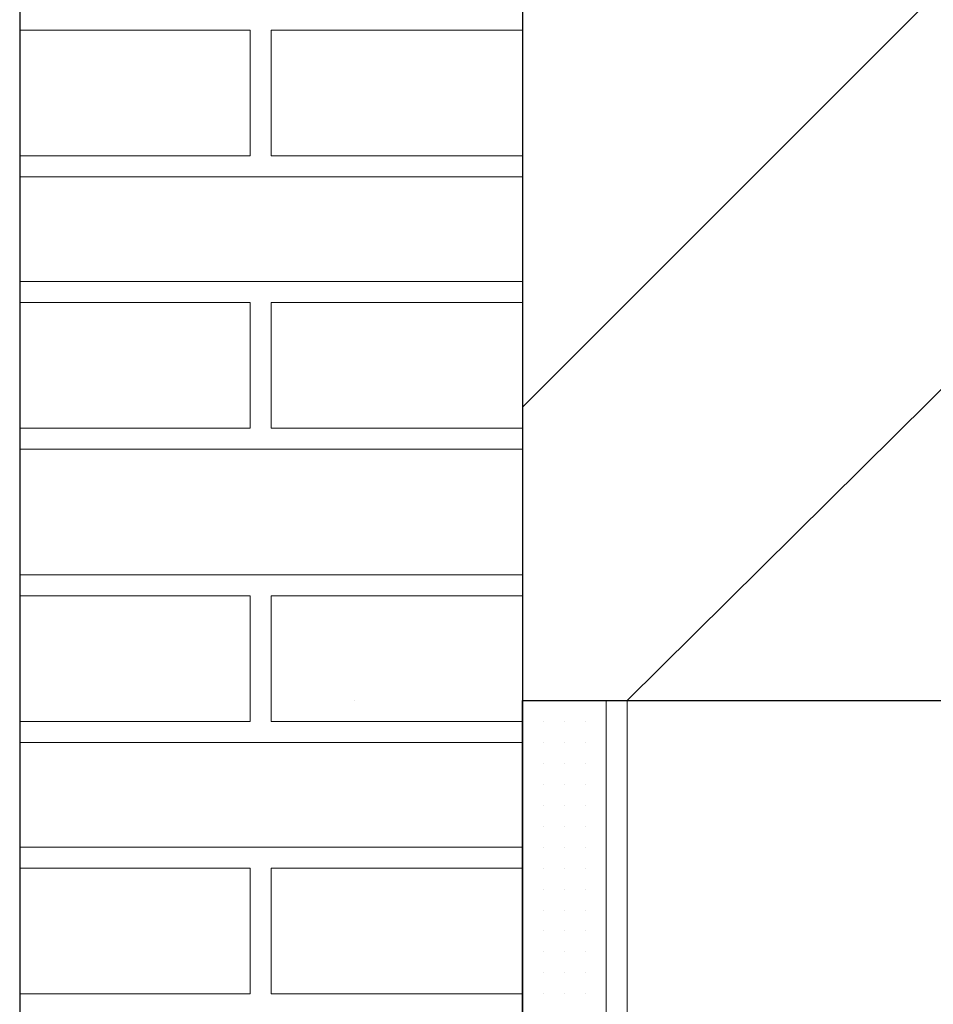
# Model space of a CAD drawing. Header units: metres. Extents: x 5.7 to 89.8, y 4 to 63.5.
# Tile 216 of 256: x 25.189 to 25.609, y 53.484 to 53.936. Entities that reach past the tile are written whole.
import ezdxf

# ---------------------------------------------------------------- set-up
doc = ezdxf.new("R2010")
doc.units = ezdxf.units.M
doc.header["$MEASUREMENT"] = 0
for name, color, linetype in [('PDF17_hatch-borshi', 7, 'Continuous'), ('PDF17_hatch-plan', 7, 'Continuous'), ('PDF17_kaff', 7, 'Continuous'), ('PDF17_wall', 7, 'Continuous')]:
    doc.layers.add(name, color=color, linetype=linetype)

msp = doc.modelspace()

# ---------------------------------------------------------------- linework, layer by layer
at = {"layer": 'PDF17_hatch-borshi', "lineweight": 18}
for points in [[(25.1888, 53.87372), (25.29474, 53.87372), (25.29474, 53.93151), (25.1888, 53.93151)], [(25.1888, 53.93151), (25.1888, 53.93151)], [(25.21769, 53.93151), (25.21769, 53.93151)], [(25.24659, 53.93151), (25.24659, 53.93151)], [(25.24659, 53.93151), (25.24659, 53.93151)], [(25.25622, 53.93151), (25.25622, 53.93151)], [(25.26585, 53.93151), (25.26585, 53.93151)], [(25.26585, 53.93151), (25.26585, 53.93151)], [(25.29474, 53.93151), (25.29474, 53.93151)], [(25.29474, 53.93151), (25.29474, 53.93151)], [(25.41995, 53.87372), (25.30437, 53.87372), (25.30437, 53.93151), (25.41995, 53.93151)], [(25.32364, 53.93151), (25.32364, 53.93151)], [(25.32364, 53.93151), (25.32364, 53.93151)], [(25.35253, 53.93151), (25.35253, 53.93151)], [(25.36216, 53.93151), (25.36216, 53.93151)], [(25.38142, 53.93151), (25.38142, 53.93151)], [(25.39105, 53.93151), (25.39105, 53.93151)], [(25.40068, 53.93151), (25.40068, 53.93151)], [(25.41032, 53.93151), (25.41032, 53.93151)], [(25.41032, 53.93151), (25.41032, 53.93151)], [(25.41995, 53.93151), (25.41995, 53.93151)], [(25.30437, 53.92188), (25.30437, 53.92188)], [(25.29474, 53.91225), (25.29474, 53.91225)], [(25.29474, 53.91225), (25.29474, 53.91225)], [(25.29474, 53.91225), (25.29474, 53.91225)], [(25.29474, 53.90262), (25.29474, 53.90262)], [(25.29474, 53.90262), (25.29474, 53.90262)], [(25.29474, 53.88335), (25.29474, 53.88335)], [(25.29474, 53.88335), (25.29474, 53.88335)], [(25.30437, 53.88335), (25.30437, 53.88335)], [(25.19843, 53.87372), (25.19843, 53.87372)], [(25.19843, 53.87372), (25.19843, 53.87372)], [(25.20806, 53.87372), (25.20806, 53.87372)], [(25.21769, 53.87372), (25.21769, 53.87372)], [(25.23695, 53.87372), (25.23695, 53.87372)], [(25.23695, 53.87372), (25.23695, 53.87372)], [(25.24659, 53.87372), (25.24659, 53.87372)], [(25.26585, 53.87372), (25.26585, 53.87372)], [(25.26585, 53.87372), (25.26585, 53.87372)], [(25.26585, 53.87372), (25.26585, 53.87372)], [(25.26585, 53.87372), (25.26585, 53.87372)], [(25.27548, 53.87372), (25.27548, 53.87372)], [(25.27548, 53.87372), (25.27548, 53.87372)], [(25.28511, 53.87372), (25.28511, 53.87372)], [(25.28511, 53.87372), (25.28511, 53.87372)], [(25.29474, 53.87372), (25.29474, 53.87372)], [(25.29474, 53.87372), (25.29474, 53.87372)], [(25.30437, 53.87372), (25.30437, 53.87372)], [(25.30437, 53.87372), (25.30437, 53.87372)], [(25.314, 53.87372), (25.314, 53.87372)], [(25.314, 53.87372), (25.314, 53.87372)], [(25.314, 53.87372), (25.314, 53.87372)], [(25.32364, 53.87372), (25.32364, 53.87372)], [(25.33327, 53.87372), (25.33327, 53.87372)], [(25.33327, 53.87372), (25.33327, 53.87372)], [(25.3429, 53.87372), (25.3429, 53.87372)], [(25.3429, 53.87372), (25.3429, 53.87372)], [(25.3429, 53.87372), (25.3429, 53.87372)], [(25.35253, 53.87372), (25.35253, 53.87372)], [(25.37179, 53.87372), (25.37179, 53.87372)], [(25.37179, 53.87372), (25.37179, 53.87372)], [(25.38142, 53.87372), (25.38142, 53.87372)], [(25.40068, 53.87372), (25.40068, 53.87372)], [(25.40068, 53.87372), (25.40068, 53.87372)], [(25.41032, 53.87372), (25.41032, 53.87372)], [(25.41995, 53.86409), (25.1888, 53.86409)], [(25.20806, 53.86409), (25.20806, 53.86409)], [(25.24659, 53.86409), (25.24659, 53.86409)], [(25.25622, 53.86409), (25.25622, 53.86409)], [(25.26585, 53.86409), (25.26585, 53.86409)], [(25.27548, 53.86409), (25.27548, 53.86409)], [(25.314, 53.86409), (25.314, 53.86409)], [(25.37179, 53.86409), (25.37179, 53.86409)], [(25.39105, 53.86409), (25.39105, 53.86409)], [(25.41032, 53.86409), (25.41032, 53.86409)], [(25.41995, 53.81594), (25.1888, 53.81594)], [(25.314, 53.81594), (25.314, 53.81594)], [(25.32364, 53.81594), (25.32364, 53.81594)], [(25.35253, 53.81594), (25.35253, 53.81594)], [(25.37179, 53.81594), (25.37179, 53.81594)], [(25.40068, 53.81594), (25.40068, 53.81594)], [(25.1888, 53.74852), (25.29474, 53.74852), (25.29474, 53.8063), (25.1888, 53.8063)], [(25.1888, 53.8063), (25.1888, 53.8063)], [(25.19843, 53.8063), (25.19843, 53.8063)], [(25.19843, 53.8063), (25.19843, 53.8063)], [(25.21769, 53.8063), (25.21769, 53.8063)], [(25.21769, 53.8063), (25.21769, 53.8063)], [(25.23695, 53.8063), (25.23695, 53.8063)], [(25.23695, 53.8063), (25.23695, 53.8063)], [(25.24659, 53.8063), (25.24659, 53.8063)], [(25.24659, 53.8063), (25.24659, 53.8063)], [(25.25622, 53.8063), (25.25622, 53.8063)], [(25.26585, 53.8063), (25.26585, 53.8063)], [(25.26585, 53.8063), (25.26585, 53.8063)], [(25.26585, 53.8063), (25.26585, 53.8063)], [(25.26585, 53.8063), (25.26585, 53.8063)], [(25.27548, 53.8063), (25.27548, 53.8063)], [(25.28511, 53.8063), (25.28511, 53.8063)], [(25.28511, 53.8063), (25.28511, 53.8063)], [(25.29474, 53.8063), (25.29474, 53.8063)], [(25.29474, 53.8063), (25.29474, 53.8063)], [(25.29474, 53.8063), (25.29474, 53.8063)], [(25.41995, 53.8063), (25.30437, 53.8063), (25.30437, 53.74852), (25.41995, 53.74852)], [(25.30437, 53.8063), (25.30437, 53.8063)], [(25.30437, 53.8063), (25.30437, 53.8063)], [(25.314, 53.8063), (25.314, 53.8063)], [(25.32364, 53.8063), (25.32364, 53.8063)], [(25.32364, 53.8063), (25.32364, 53.8063)], [(25.33327, 53.8063), (25.33327, 53.8063)], [(25.3429, 53.8063), (25.3429, 53.8063)], [(25.35253, 53.8063), (25.35253, 53.8063)], [(25.36216, 53.8063), (25.36216, 53.8063)], [(25.37179, 53.8063), (25.37179, 53.8063)], [(25.38142, 53.8063), (25.38142, 53.8063)], [(25.39105, 53.8063), (25.39105, 53.8063)], [(25.40068, 53.8063), (25.40068, 53.8063)], [(25.41032, 53.8063), (25.41032, 53.8063)], [(25.41032, 53.8063), (25.41032, 53.8063)], [(25.41995, 53.8063), (25.41995, 53.8063)], [(25.29474, 53.78704), (25.29474, 53.78704)], [(25.29474, 53.78704), (25.29474, 53.78704)], [(25.29474, 53.78704), (25.29474, 53.78704)], [(25.30437, 53.78704), (25.30437, 53.78704)], [(25.29474, 53.77741), (25.29474, 53.77741)], [(25.29474, 53.76778), (25.29474, 53.76778)], [(25.29474, 53.76778), (25.29474, 53.76778)], [(25.19843, 53.74852), (25.19843, 53.74852)], [(25.23695, 53.74852), (25.23695, 53.74852)], [(25.26585, 53.74852), (25.26585, 53.74852)], [(25.27548, 53.74852), (25.27548, 53.74852)], [(25.28511, 53.74852), (25.28511, 53.74852)], [(25.29474, 53.74852), (25.29474, 53.74852)], [(25.29474, 53.74852), (25.29474, 53.74852)], [(25.30437, 53.74852), (25.30437, 53.74852)], [(25.30437, 53.74852), (25.30437, 53.74852)], [(25.314, 53.74852), (25.314, 53.74852)], [(25.314, 53.74852), (25.314, 53.74852)], [(25.32364, 53.74852), (25.32364, 53.74852)], [(25.33327, 53.74852), (25.33327, 53.74852)], [(25.33327, 53.74852), (25.33327, 53.74852)], [(25.3429, 53.74852), (25.3429, 53.74852)], [(25.3429, 53.74852), (25.3429, 53.74852)], [(25.35253, 53.74852), (25.35253, 53.74852)], [(25.38142, 53.74852), (25.38142, 53.74852)], [(25.40068, 53.74852), (25.40068, 53.74852)], [(25.1888, 53.73889), (25.41995, 53.73889)], [(25.19843, 53.73889), (25.19843, 53.73889)], [(25.20806, 53.73889), (25.20806, 53.73889)], [(25.20806, 53.73889), (25.20806, 53.73889)], [(25.21769, 53.73889), (25.21769, 53.73889)], [(25.23695, 53.73889), (25.23695, 53.73889)], [(25.24659, 53.73889), (25.24659, 53.73889)], [(25.24659, 53.73889), (25.24659, 53.73889)], [(25.25622, 53.73889), (25.25622, 53.73889)], [(25.26585, 53.73889), (25.26585, 53.73889)], [(25.26585, 53.73889), (25.26585, 53.73889)], [(25.26585, 53.73889), (25.26585, 53.73889)], [(25.27548, 53.73889), (25.27548, 53.73889)], [(25.27548, 53.73889), (25.27548, 53.73889)], [(25.28511, 53.73889), (25.28511, 53.73889)], [(25.29474, 53.73889), (25.29474, 53.73889)], [(25.29474, 53.73889), (25.29474, 53.73889)], [(25.30437, 53.73889), (25.30437, 53.73889)], [(25.314, 53.73889), (25.314, 53.73889)], [(25.314, 53.73889), (25.314, 53.73889)], [(25.3429, 53.73889), (25.3429, 53.73889)], [(25.3429, 53.73889), (25.3429, 53.73889)], [(25.37179, 53.73889), (25.37179, 53.73889)], [(25.37179, 53.73889), (25.37179, 53.73889)], [(25.37179, 53.73889), (25.37179, 53.73889)], [(25.39105, 53.73889), (25.39105, 53.73889)], [(25.40068, 53.73889), (25.40068, 53.73889)], [(25.41032, 53.73889), (25.41032, 53.73889)], [(25.41032, 53.73889), (25.41032, 53.73889)], [(25.41995, 53.6811), (25.1888, 53.6811)], [(25.1888, 53.6811), (25.1888, 53.6811)], [(25.19843, 53.6811), (25.19843, 53.6811)], [(25.19843, 53.6811), (25.19843, 53.6811)], [(25.21769, 53.6811), (25.21769, 53.6811)], [(25.21769, 53.6811), (25.21769, 53.6811)], [(25.23695, 53.6811), (25.23695, 53.6811)], [(25.23695, 53.6811), (25.23695, 53.6811)], [(25.24659, 53.6811), (25.24659, 53.6811)], [(25.26585, 53.6811), (25.26585, 53.6811)], [(25.26585, 53.6811), (25.26585, 53.6811)], [(25.26585, 53.6811), (25.26585, 53.6811)], [(25.26585, 53.6811), (25.26585, 53.6811)], [(25.27548, 53.6811), (25.27548, 53.6811)], [(25.28511, 53.6811), (25.28511, 53.6811)], [(25.28511, 53.6811), (25.28511, 53.6811)], [(25.29474, 53.6811), (25.29474, 53.6811)], [(25.29474, 53.6811), (25.29474, 53.6811)], [(25.30437, 53.6811), (25.30437, 53.6811)], [(25.30437, 53.6811), (25.30437, 53.6811)], [(25.314, 53.6811), (25.314, 53.6811)], [(25.32364, 53.6811), (25.32364, 53.6811)], [(25.32364, 53.6811), (25.32364, 53.6811)], [(25.33327, 53.6811), (25.33327, 53.6811)], [(25.3429, 53.6811), (25.3429, 53.6811)], [(25.35253, 53.6811), (25.35253, 53.6811)], [(25.35253, 53.6811), (25.35253, 53.6811)], [(25.37179, 53.6811), (25.37179, 53.6811)], [(25.37179, 53.6811), (25.37179, 53.6811)], [(25.38142, 53.6811), (25.38142, 53.6811)], [(25.40068, 53.6811), (25.40068, 53.6811)], [(25.40068, 53.6811), (25.40068, 53.6811)], [(25.41032, 53.6811), (25.41032, 53.6811)], [(25.1888, 53.61368), (25.29474, 53.61368), (25.29474, 53.67147), (25.1888, 53.67147)], [(25.24659, 53.67147), (25.24659, 53.67147)], [(25.25622, 53.67147), (25.25622, 53.67147)], [(25.26585, 53.67147), (25.26585, 53.67147)], [(25.29474, 53.67147), (25.29474, 53.67147)], [(25.41995, 53.61368), (25.30437, 53.61368), (25.30437, 53.67147), (25.41995, 53.67147)], [(25.32364, 53.67147), (25.32364, 53.67147)], [(25.36216, 53.67147), (25.36216, 53.67147)], [(25.39105, 53.67147), (25.39105, 53.67147)], [(25.41032, 53.67147), (25.41032, 53.67147)], [(25.41032, 53.67147), (25.41032, 53.67147)], [(25.41995, 53.67147), (25.41995, 53.67147)], [(25.29474, 53.66184), (25.29474, 53.66184)], [(25.30437, 53.66184), (25.30437, 53.66184)], [(25.29474, 53.6522), (25.29474, 53.6522)], [(25.29474, 53.6522), (25.29474, 53.6522)], [(25.29474, 53.64257), (25.29474, 53.64257)], [(25.29474, 53.64257), (25.29474, 53.64257)], [(25.29474, 53.62331), (25.29474, 53.62331)], [(25.29474, 53.62331), (25.29474, 53.62331)], [(25.30437, 53.62331), (25.30437, 53.62331)], [(25.3429, 53.62331), (25.3429, 53.62331)], [(25.42958, 53.62331), (25.42958, 53.62331)], [(25.42958, 53.62331), (25.42958, 53.62331)], [(25.43921, 53.62331), (25.43921, 53.62331)], [(25.43921, 53.62331), (25.43921, 53.62331)], [(25.43921, 53.62331), (25.43921, 53.62331)], [(25.44884, 53.62331), (25.44884, 53.62331)], [(25.45847, 53.62331), (25.45847, 53.62331)], [(25.45847, 53.62331), (25.45847, 53.62331)], [(25.45847, 53.62331), (25.45847, 53.62331)], [(25.19843, 53.61368), (25.19843, 53.61368)], [(25.19843, 53.61368), (25.19843, 53.61368)], [(25.20806, 53.61368), (25.20806, 53.61368)], [(25.20806, 53.61368), (25.20806, 53.61368)], [(25.21769, 53.61368), (25.21769, 53.61368)], [(25.23695, 53.61368), (25.23695, 53.61368)], [(25.23695, 53.61368), (25.23695, 53.61368)], [(25.24659, 53.61368), (25.24659, 53.61368)], [(25.26585, 53.61368), (25.26585, 53.61368)], [(25.26585, 53.61368), (25.26585, 53.61368)], [(25.26585, 53.61368), (25.26585, 53.61368)], [(25.26585, 53.61368), (25.26585, 53.61368)], [(25.27548, 53.61368), (25.27548, 53.61368)], [(25.27548, 53.61368), (25.27548, 53.61368)], [(25.28511, 53.61368), (25.28511, 53.61368)], [(25.28511, 53.61368), (25.28511, 53.61368)], [(25.29474, 53.61368), (25.29474, 53.61368)], [(25.29474, 53.61368), (25.29474, 53.61368)], [(25.30437, 53.61368), (25.30437, 53.61368)], [(25.30437, 53.61368), (25.30437, 53.61368)], [(25.314, 53.61368), (25.314, 53.61368)], [(25.314, 53.61368), (25.314, 53.61368)], [(25.314, 53.61368), (25.314, 53.61368)], [(25.32364, 53.61368), (25.32364, 53.61368)], [(25.33327, 53.61368), (25.33327, 53.61368)], [(25.33327, 53.61368), (25.33327, 53.61368)], [(25.3429, 53.61368), (25.3429, 53.61368)], [(25.3429, 53.61368), (25.3429, 53.61368)], [(25.35253, 53.61368), (25.35253, 53.61368)], [(25.37179, 53.61368), (25.37179, 53.61368)], [(25.37179, 53.61368), (25.37179, 53.61368)], [(25.38142, 53.61368), (25.38142, 53.61368)], [(25.40068, 53.61368), (25.40068, 53.61368)], [(25.40068, 53.61368), (25.40068, 53.61368)], [(25.41032, 53.61368), (25.41032, 53.61368)], [(25.41995, 53.61368), (25.41995, 53.61368)], [(25.41995, 53.61368), (25.41995, 53.61368)], [(25.41995, 53.61368), (25.41995, 53.61368)], [(25.41995, 53.61368), (25.41995, 53.61368)], [(25.42958, 53.61368), (25.42958, 53.61368)], [(25.42958, 53.61368), (25.42958, 53.61368)], [(25.42958, 53.61368), (25.42958, 53.61368)], [(25.43921, 53.61368), (25.43921, 53.61368)], [(25.43921, 53.61368), (25.43921, 53.61368)], [(25.43921, 53.61368), (25.43921, 53.61368)], [(25.43921, 53.61368), (25.43921, 53.61368)], [(25.44884, 53.61368), (25.44884, 53.61368)], [(25.44884, 53.61368), (25.44884, 53.61368)], [(25.44884, 53.61368), (25.44884, 53.61368)], [(25.45847, 53.61368), (25.45847, 53.61368)], [(25.45847, 53.61368), (25.45847, 53.61368)], [(25.45847, 53.61368), (25.45847, 53.61368)], [(25.41995, 53.60405), (25.1888, 53.60405)], [(25.24659, 53.60405), (25.24659, 53.60405)], [(25.25622, 53.60405), (25.25622, 53.60405)], [(25.27548, 53.60405), (25.27548, 53.60405)], [(25.314, 53.60405), (25.314, 53.60405)], [(25.37179, 53.60405), (25.37179, 53.60405)], [(25.39105, 53.60405), (25.39105, 53.60405)], [(25.41032, 53.60405), (25.41032, 53.60405)], [(25.41995, 53.60405), (25.41995, 53.60405)], [(25.41995, 53.60405), (25.41995, 53.60405)], [(25.42958, 53.60405), (25.42958, 53.60405)], [(25.42958, 53.60405), (25.42958, 53.60405)], [(25.42958, 53.60405), (25.42958, 53.60405)], [(25.42958, 53.60405), (25.42958, 53.60405)], [(25.43921, 53.60405), (25.43921, 53.60405)], [(25.43921, 53.60405), (25.43921, 53.60405)], [(25.43921, 53.60405), (25.43921, 53.60405)], [(25.43921, 53.60405), (25.43921, 53.60405)], [(25.44884, 53.60405), (25.44884, 53.60405)], [(25.44884, 53.60405), (25.44884, 53.60405)], [(25.45847, 53.60405), (25.45847, 53.60405)], [(25.45847, 53.60405), (25.45847, 53.60405)], [(25.45847, 53.60405), (25.45847, 53.60405)], [(25.45847, 53.60405), (25.45847, 53.60405)], [(25.41995, 53.59442), (25.41995, 53.59442)], [(25.41995, 53.59442), (25.41995, 53.59442)], [(25.41995, 53.59442), (25.41995, 53.59442)], [(25.41995, 53.59442), (25.41995, 53.59442)], [(25.42958, 53.59442), (25.42958, 53.59442)], [(25.42958, 53.59442), (25.42958, 53.59442)], [(25.43921, 53.59442), (25.43921, 53.59442)], [(25.43921, 53.59442), (25.43921, 53.59442)], [(25.43921, 53.59442), (25.43921, 53.59442)], [(25.43921, 53.59442), (25.43921, 53.59442)], [(25.43921, 53.59442), (25.43921, 53.59442)], [(25.44884, 53.59442), (25.44884, 53.59442)], [(25.44884, 53.59442), (25.44884, 53.59442)], [(25.44884, 53.59442), (25.44884, 53.59442)], [(25.44884, 53.59442), (25.44884, 53.59442)], [(25.45847, 53.59442), (25.45847, 53.59442)], [(25.45847, 53.59442), (25.45847, 53.59442)], [(25.41995, 53.58479), (25.41995, 53.58479)], [(25.41995, 53.58479), (25.41995, 53.58479)], [(25.41995, 53.58479), (25.41995, 53.58479)], [(25.42958, 53.58479), (25.42958, 53.58479)], [(25.42958, 53.58479), (25.42958, 53.58479)], [(25.42958, 53.58479), (25.42958, 53.58479)], [(25.42958, 53.58479), (25.42958, 53.58479)], [(25.43921, 53.58479), (25.43921, 53.58479)], [(25.43921, 53.58479), (25.43921, 53.58479)], [(25.43921, 53.58479), (25.43921, 53.58479)], [(25.43921, 53.58479), (25.43921, 53.58479)], [(25.44884, 53.58479), (25.44884, 53.58479)], [(25.44884, 53.58479), (25.44884, 53.58479)], [(25.44884, 53.58479), (25.44884, 53.58479)], [(25.45847, 53.58479), (25.45847, 53.58479)], [(25.45847, 53.58479), (25.45847, 53.58479)], [(25.45847, 53.58479), (25.45847, 53.58479)], [(25.41995, 53.57516), (25.41995, 53.57516)], [(25.41995, 53.57516), (25.41995, 53.57516)], [(25.42958, 53.57516), (25.42958, 53.57516)], [(25.42958, 53.57516), (25.42958, 53.57516)], [(25.42958, 53.57516), (25.42958, 53.57516)], [(25.43921, 53.57516), (25.43921, 53.57516)], [(25.43921, 53.57516), (25.43921, 53.57516)], [(25.43921, 53.57516), (25.43921, 53.57516)], [(25.44884, 53.57516), (25.44884, 53.57516)], [(25.44884, 53.57516), (25.44884, 53.57516)], [(25.44884, 53.57516), (25.44884, 53.57516)], [(25.44884, 53.57516), (25.44884, 53.57516)], [(25.45847, 53.57516), (25.45847, 53.57516)], [(25.45847, 53.57516), (25.45847, 53.57516)], [(25.45847, 53.57516), (25.45847, 53.57516)], [(25.41995, 53.56552), (25.41995, 53.56552)], [(25.41995, 53.56552), (25.41995, 53.56552)], [(25.42958, 53.56552), (25.42958, 53.56552)], [(25.42958, 53.56552), (25.42958, 53.56552)], [(25.42958, 53.56552), (25.42958, 53.56552)], [(25.42958, 53.56552), (25.42958, 53.56552)], [(25.43921, 53.56552), (25.43921, 53.56552)], [(25.43921, 53.56552), (25.43921, 53.56552)], [(25.43921, 53.56552), (25.43921, 53.56552)], [(25.44884, 53.56552), (25.44884, 53.56552)], [(25.44884, 53.56552), (25.44884, 53.56552)], [(25.45847, 53.56552), (25.45847, 53.56552)], [(25.45847, 53.56552), (25.45847, 53.56552)], [(25.41995, 53.55589), (25.1888, 53.55589)], [(25.314, 53.55589), (25.314, 53.55589)], [(25.314, 53.55589), (25.314, 53.55589)], [(25.32364, 53.55589), (25.32364, 53.55589)], [(25.32364, 53.55589), (25.32364, 53.55589)], [(25.33327, 53.55589), (25.33327, 53.55589)], [(25.33327, 53.55589), (25.33327, 53.55589)], [(25.35253, 53.55589), (25.35253, 53.55589)], [(25.35253, 53.55589), (25.35253, 53.55589)], [(25.37179, 53.55589), (25.37179, 53.55589)], [(25.37179, 53.55589), (25.37179, 53.55589)], [(25.40068, 53.55589), (25.40068, 53.55589)], [(25.40068, 53.55589), (25.40068, 53.55589)], [(25.41995, 53.55589), (25.41995, 53.55589)], [(25.41995, 53.55589), (25.41995, 53.55589)], [(25.41995, 53.55589), (25.41995, 53.55589)], [(25.41995, 53.55589), (25.41995, 53.55589)], [(25.42958, 53.55589), (25.42958, 53.55589)], [(25.42958, 53.55589), (25.42958, 53.55589)], [(25.42958, 53.55589), (25.42958, 53.55589)], [(25.42958, 53.55589), (25.42958, 53.55589)], [(25.43921, 53.55589), (25.43921, 53.55589)], [(25.43921, 53.55589), (25.43921, 53.55589)], [(25.43921, 53.55589), (25.43921, 53.55589)], [(25.43921, 53.55589), (25.43921, 53.55589)], [(25.44884, 53.55589), (25.44884, 53.55589)], [(25.44884, 53.55589), (25.44884, 53.55589)], [(25.44884, 53.55589), (25.44884, 53.55589)], [(25.44884, 53.55589), (25.44884, 53.55589)], [(25.45847, 53.55589), (25.45847, 53.55589)], [(25.45847, 53.55589), (25.45847, 53.55589)], [(25.45847, 53.55589), (25.45847, 53.55589)], [(25.29474, 53.54626), (25.29474, 53.48847), (25.1888, 53.48847), (25.29474, 53.48847), (25.29474, 53.54626), (25.1888, 53.54626)], [(25.1888, 53.54626), (25.1888, 53.54626)], [(25.1888, 53.54626), (25.1888, 53.54626)], [(25.19843, 53.54626), (25.19843, 53.54626)], [(25.19843, 53.54626), (25.19843, 53.54626)], [(25.19843, 53.54626), (25.19843, 53.54626)], [(25.19843, 53.54626), (25.19843, 53.54626)], [(25.21769, 53.54626), (25.21769, 53.54626)], [(25.21769, 53.54626), (25.21769, 53.54626)], [(25.21769, 53.54626), (25.21769, 53.54626)], [(25.21769, 53.54626), (25.21769, 53.54626)], [(25.23695, 53.54626), (25.23695, 53.54626)], [(25.23695, 53.54626), (25.23695, 53.54626)], [(25.23695, 53.54626), (25.23695, 53.54626)], [(25.23695, 53.54626), (25.23695, 53.54626)], [(25.24659, 53.54626), (25.24659, 53.54626)], [(25.24659, 53.54626), (25.24659, 53.54626)], [(25.24659, 53.54626), (25.24659, 53.54626)], [(25.24659, 53.54626), (25.24659, 53.54626)], [(25.25622, 53.54626), (25.25622, 53.54626)], [(25.25622, 53.54626), (25.25622, 53.54626)], [(25.26585, 53.54626), (25.26585, 53.54626)], [(25.26585, 53.54626), (25.26585, 53.54626)], [(25.26585, 53.54626), (25.26585, 53.54626)], [(25.26585, 53.54626), (25.26585, 53.54626)], [(25.26585, 53.54626), (25.26585, 53.54626)], [(25.26585, 53.54626), (25.26585, 53.54626)], [(25.26585, 53.54626), (25.26585, 53.54626)], [(25.26585, 53.54626), (25.26585, 53.54626)], [(25.27548, 53.54626), (25.27548, 53.54626)], [(25.27548, 53.54626), (25.27548, 53.54626)], [(25.28511, 53.54626), (25.28511, 53.54626)], [(25.28511, 53.54626), (25.28511, 53.54626)], [(25.28511, 53.54626), (25.28511, 53.54626)], [(25.28511, 53.54626), (25.28511, 53.54626)], [(25.29474, 53.54626), (25.29474, 53.54626)], [(25.29474, 53.54626), (25.29474, 53.54626)], [(25.29474, 53.54626), (25.29474, 53.54626)], [(25.29474, 53.54626), (25.29474, 53.54626)], [(25.29474, 53.54626), (25.29474, 53.54626)], [(25.29474, 53.54626), (25.29474, 53.54626)], [(25.30437, 53.54626), (25.30437, 53.48847), (25.41995, 53.48847), (25.30437, 53.48847), (25.30437, 53.54626), (25.41995, 53.54626)], [(25.30437, 53.54626), (25.30437, 53.54626)], [(25.30437, 53.54626), (25.30437, 53.54626)], [(25.30437, 53.54626), (25.30437, 53.54626)], [(25.30437, 53.54626), (25.30437, 53.54626)], [(25.32364, 53.54626), (25.32364, 53.54626)], [(25.32364, 53.54626), (25.32364, 53.54626)], [(25.32364, 53.54626), (25.32364, 53.54626)], [(25.32364, 53.54626), (25.32364, 53.54626)], [(25.3429, 53.54626), (25.3429, 53.54626)], [(25.3429, 53.54626), (25.3429, 53.54626)], [(25.35253, 53.54626), (25.35253, 53.54626)], [(25.35253, 53.54626), (25.35253, 53.54626)], [(25.36216, 53.54626), (25.36216, 53.54626)], [(25.36216, 53.54626), (25.36216, 53.54626)], [(25.37179, 53.54626), (25.37179, 53.54626)], [(25.37179, 53.54626), (25.37179, 53.54626)], [(25.38142, 53.54626), (25.38142, 53.54626)], [(25.38142, 53.54626), (25.38142, 53.54626)], [(25.39105, 53.54626), (25.39105, 53.54626)], [(25.39105, 53.54626), (25.39105, 53.54626)], [(25.40068, 53.54626), (25.40068, 53.54626)], [(25.40068, 53.54626), (25.40068, 53.54626)], [(25.41032, 53.54626), (25.41032, 53.54626)], [(25.41032, 53.54626), (25.41032, 53.54626)], [(25.41032, 53.54626), (25.41032, 53.54626)], [(25.41032, 53.54626), (25.41032, 53.54626)], [(25.41995, 53.54626), (25.41995, 53.54626)], [(25.41995, 53.54626), (25.41995, 53.54626)], [(25.41995, 53.54626), (25.41995, 53.54626)], [(25.42958, 53.54626), (25.42958, 53.54626)], [(25.42958, 53.54626), (25.42958, 53.54626)], [(25.42958, 53.54626), (25.42958, 53.54626)], [(25.43921, 53.54626), (25.43921, 53.54626)], [(25.43921, 53.54626), (25.43921, 53.54626)], [(25.43921, 53.54626), (25.43921, 53.54626)], [(25.43921, 53.54626), (25.43921, 53.54626)], [(25.44884, 53.54626), (25.44884, 53.54626)], [(25.44884, 53.54626), (25.44884, 53.54626)], [(25.44884, 53.54626), (25.44884, 53.54626)], [(25.45847, 53.54626), (25.45847, 53.54626)], [(25.45847, 53.54626), (25.45847, 53.54626)], [(25.45847, 53.54626), (25.45847, 53.54626)], [(25.45847, 53.54626), (25.45847, 53.54626)], [(25.41995, 53.53663), (25.41995, 53.53663)], [(25.41995, 53.53663), (25.41995, 53.53663)], [(25.41995, 53.53663), (25.41995, 53.53663)], [(25.41995, 53.53663), (25.41995, 53.53663)], [(25.42958, 53.53663), (25.42958, 53.53663)], [(25.42958, 53.53663), (25.42958, 53.53663)], [(25.42958, 53.53663), (25.42958, 53.53663)], [(25.42958, 53.53663), (25.42958, 53.53663)], [(25.43921, 53.53663), (25.43921, 53.53663)], [(25.43921, 53.53663), (25.43921, 53.53663)], [(25.43921, 53.53663), (25.43921, 53.53663)], [(25.44884, 53.53663), (25.44884, 53.53663)], [(25.44884, 53.53663), (25.44884, 53.53663)], [(25.44884, 53.53663), (25.44884, 53.53663)], [(25.44884, 53.53663), (25.44884, 53.53663)], [(25.45847, 53.53663), (25.45847, 53.53663)], [(25.45847, 53.53663), (25.45847, 53.53663)], [(25.45847, 53.53663), (25.45847, 53.53663)], [(25.29474, 53.527), (25.29474, 53.527)], [(25.29474, 53.527), (25.29474, 53.527)], [(25.29474, 53.527), (25.29474, 53.527)], [(25.29474, 53.527), (25.29474, 53.527)], [(25.29474, 53.527), (25.29474, 53.527)], [(25.29474, 53.527), (25.29474, 53.527)], [(25.30437, 53.527), (25.30437, 53.527)], [(25.30437, 53.527), (25.30437, 53.527)], [(25.41995, 53.527), (25.41995, 53.527)], [(25.41995, 53.527), (25.41995, 53.527)], [(25.41995, 53.527), (25.41995, 53.527)], [(25.42958, 53.527), (25.42958, 53.527)], [(25.42958, 53.527), (25.42958, 53.527)], [(25.42958, 53.527), (25.42958, 53.527)], [(25.42958, 53.527), (25.42958, 53.527)], [(25.43921, 53.527), (25.43921, 53.527)], [(25.43921, 53.527), (25.43921, 53.527)], [(25.43921, 53.527), (25.43921, 53.527)], [(25.44884, 53.527), (25.44884, 53.527)], [(25.44884, 53.527), (25.44884, 53.527)], [(25.44884, 53.527), (25.44884, 53.527)], [(25.44884, 53.527), (25.44884, 53.527)], [(25.45847, 53.527), (25.45847, 53.527)], [(25.45847, 53.527), (25.45847, 53.527)], [(25.45847, 53.527), (25.45847, 53.527)], [(25.45847, 53.527), (25.45847, 53.527)], [(25.29474, 53.51737), (25.29474, 53.51737)], [(25.29474, 53.51737), (25.29474, 53.51737)], [(25.41995, 53.51737), (25.41995, 53.51737)], [(25.41995, 53.51737), (25.41995, 53.51737)], [(25.42958, 53.51737), (25.42958, 53.51737)], [(25.42958, 53.51737), (25.42958, 53.51737)], [(25.42958, 53.51737), (25.42958, 53.51737)], [(25.43921, 53.51737), (25.43921, 53.51737)], [(25.43921, 53.51737), (25.43921, 53.51737)], [(25.43921, 53.51737), (25.43921, 53.51737)], [(25.44884, 53.51737), (25.44884, 53.51737)], [(25.44884, 53.51737), (25.44884, 53.51737)], [(25.44884, 53.51737), (25.44884, 53.51737)], [(25.44884, 53.51737), (25.44884, 53.51737)], [(25.44884, 53.51737), (25.44884, 53.51737)], [(25.45847, 53.51737), (25.45847, 53.51737)], [(25.45847, 53.51737), (25.45847, 53.51737)], [(25.29474, 53.50774), (25.29474, 53.50774)], [(25.29474, 53.50774), (25.29474, 53.50774)], [(25.29474, 53.50774), (25.29474, 53.50774)], [(25.29474, 53.50774), (25.29474, 53.50774)], [(25.41995, 53.50774), (25.41995, 53.50774)], [(25.41995, 53.50774), (25.41995, 53.50774)], [(25.41995, 53.50774), (25.41995, 53.50774)], [(25.42958, 53.50774), (25.42958, 53.50774)], [(25.42958, 53.50774), (25.42958, 53.50774)], [(25.42958, 53.50774), (25.42958, 53.50774)], [(25.42958, 53.50774), (25.42958, 53.50774)], [(25.43921, 53.50774), (25.43921, 53.50774)], [(25.43921, 53.50774), (25.43921, 53.50774)], [(25.43921, 53.50774), (25.43921, 53.50774)], [(25.44884, 53.50774), (25.44884, 53.50774)], [(25.44884, 53.50774), (25.44884, 53.50774)], [(25.44884, 53.50774), (25.44884, 53.50774)], [(25.45847, 53.50774), (25.45847, 53.50774)], [(25.45847, 53.50774), (25.45847, 53.50774)], [(25.45847, 53.50774), (25.45847, 53.50774)], [(25.29474, 53.49811), (25.29474, 53.49811)], [(25.29474, 53.49811), (25.29474, 53.49811)], [(25.41995, 53.49811), (25.41995, 53.49811)], [(25.41995, 53.49811), (25.41995, 53.49811)], [(25.41995, 53.49811), (25.41995, 53.49811)], [(25.41995, 53.49811), (25.41995, 53.49811)], [(25.42958, 53.49811), (25.42958, 53.49811)], [(25.42958, 53.49811), (25.42958, 53.49811)], [(25.42958, 53.49811), (25.42958, 53.49811)], [(25.43921, 53.49811), (25.43921, 53.49811)], [(25.43921, 53.49811), (25.43921, 53.49811)], [(25.43921, 53.49811), (25.43921, 53.49811)], [(25.43921, 53.49811), (25.43921, 53.49811)], [(25.44884, 53.49811), (25.44884, 53.49811)], [(25.44884, 53.49811), (25.44884, 53.49811)], [(25.44884, 53.49811), (25.44884, 53.49811)], [(25.44884, 53.49811), (25.44884, 53.49811)], [(25.45847, 53.49811), (25.45847, 53.49811)], [(25.45847, 53.49811), (25.45847, 53.49811)], [(25.19843, 53.48847), (25.19843, 53.48847)], [(25.19843, 53.48847), (25.19843, 53.48847)], [(25.23695, 53.48847), (25.23695, 53.48847)], [(25.23695, 53.48847), (25.23695, 53.48847)], [(25.26585, 53.48847), (25.26585, 53.48847)], [(25.26585, 53.48847), (25.26585, 53.48847)], [(25.26585, 53.48847), (25.26585, 53.48847)], [(25.26585, 53.48847), (25.26585, 53.48847)], [(25.27548, 53.48847), (25.27548, 53.48847)], [(25.27548, 53.48847), (25.27548, 53.48847)], [(25.28511, 53.48847), (25.28511, 53.48847)], [(25.28511, 53.48847), (25.28511, 53.48847)], [(25.29474, 53.48847), (25.29474, 53.48847)], [(25.29474, 53.48847), (25.29474, 53.48847)], [(25.29474, 53.48847), (25.29474, 53.48847)], [(25.29474, 53.48847), (25.29474, 53.48847)], [(25.30437, 53.48847), (25.30437, 53.48847)], [(25.30437, 53.48847), (25.30437, 53.48847)], [(25.30437, 53.48847), (25.30437, 53.48847)], [(25.30437, 53.48847), (25.30437, 53.48847)], [(25.314, 53.48847), (25.314, 53.48847)], [(25.314, 53.48847), (25.314, 53.48847)], [(25.314, 53.48847), (25.314, 53.48847)], [(25.314, 53.48847), (25.314, 53.48847)], [(25.32364, 53.48847), (25.32364, 53.48847)], [(25.32364, 53.48847), (25.32364, 53.48847)], [(25.33327, 53.48847), (25.33327, 53.48847)], [(25.33327, 53.48847), (25.33327, 53.48847)], [(25.33327, 53.48847), (25.33327, 53.48847)], [(25.33327, 53.48847), (25.33327, 53.48847)], [(25.3429, 53.48847), (25.3429, 53.48847)], [(25.3429, 53.48847), (25.3429, 53.48847)], [(25.3429, 53.48847), (25.3429, 53.48847)], [(25.3429, 53.48847), (25.3429, 53.48847)], [(25.35253, 53.48847), (25.35253, 53.48847)], [(25.35253, 53.48847), (25.35253, 53.48847)], [(25.37179, 53.48847), (25.37179, 53.48847)], [(25.37179, 53.48847), (25.37179, 53.48847)], [(25.38142, 53.48847), (25.38142, 53.48847)], [(25.38142, 53.48847), (25.38142, 53.48847)], [(25.40068, 53.48847), (25.40068, 53.48847)], [(25.40068, 53.48847), (25.40068, 53.48847)], [(25.41032, 53.48847), (25.41032, 53.48847)], [(25.41032, 53.48847), (25.41032, 53.48847)], [(25.41995, 53.48847), (25.41995, 53.48847)], [(25.41995, 53.48847), (25.41995, 53.48847)], [(25.42958, 53.48847), (25.42958, 53.48847)], [(25.42958, 53.48847), (25.42958, 53.48847)], [(25.42958, 53.48847), (25.42958, 53.48847)], [(25.42958, 53.48847), (25.42958, 53.48847)], [(25.43921, 53.48847), (25.43921, 53.48847)], [(25.43921, 53.48847), (25.43921, 53.48847)], [(25.43921, 53.48847), (25.43921, 53.48847)], [(25.43921, 53.48847), (25.43921, 53.48847)], [(25.43921, 53.48847), (25.43921, 53.48847)], [(25.44884, 53.48847), (25.44884, 53.48847)], [(25.44884, 53.48847), (25.44884, 53.48847)], [(25.44884, 53.48847), (25.44884, 53.48847)], [(25.45847, 53.48847), (25.45847, 53.48847)], [(25.45847, 53.48847), (25.45847, 53.48847)], [(25.45847, 53.48847), (25.45847, 53.48847)], [(25.45847, 53.48847), (25.45847, 53.48847)], [(25.45847, 53.48847), (25.45847, 53.48847)]]:
    msp.add_lwpolyline(points, dxfattribs=at)
at = {"layer": 'PDF17_hatch-plan', "lineweight": 18}
for points in [[(25.41995, 53.75815), (26.24823, 54.58643)], [(25.4681, 53.62331), (26.44085, 54.58643)]]:
    msp.add_lwpolyline(points, dxfattribs=at)
at = {"layer": 'PDF17_kaff', "lineweight": 20}
for points in [[(25.45847, 49.92493), (25.4681, 49.92493), (25.4681, 49.96346), (25.4681, 50.25239), (25.45847, 50.25239), (25.45847, 49.92493), (25.45847, 53.62331)], [(25.4681, 53.62331), (25.4681, 49.92493)]]:
    msp.add_lwpolyline(points, dxfattribs=at)
at = {"layer": 'PDF17_wall', "lineweight": 25}
for points in [[(25.1888, 57.17722), (25.1888, 49.26038)], [(25.41995, 57.17722), (25.41995, 53.12249)], [(25.41995, 53.04544), (25.41995, 49.26038), (25.41995, 53.62331), (28.83902, 53.62331), (28.83902, 53.78704), (30.66895, 53.78704)]]:
    msp.add_lwpolyline(points, dxfattribs=at)

doc.saveas('drawing.dxf')
